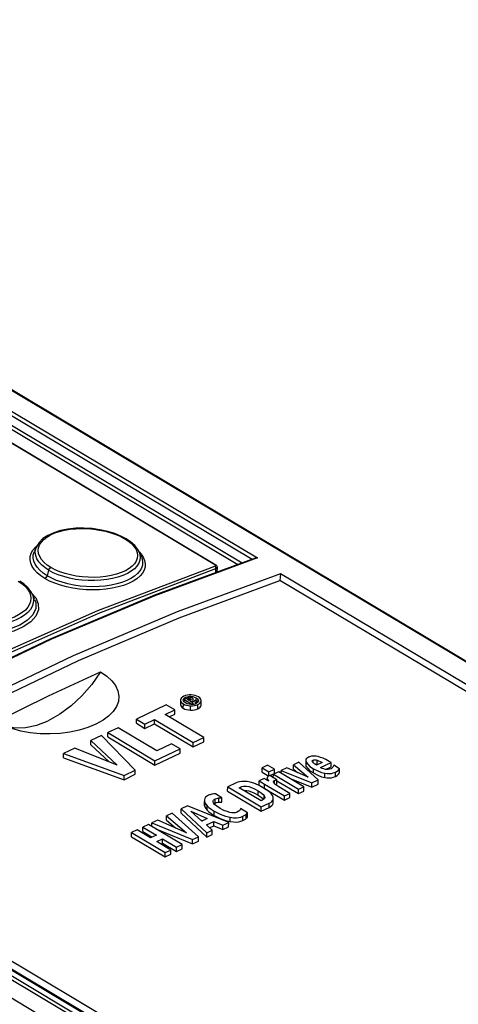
# Model space of a CAD drawing. Extents: x 0 to 594, y 0 to 420.
# Tile 38 of 41: x 540 to 549, y 120 to 139. Entities that reach past the tile are written whole.
import ezdxf

# ---------------------------------------------------------------- set-up
doc = ezdxf.new("R2010")
doc.units = 0
doc.header["$LTSCALE"] = 32.67
doc.layers.get('0').update_dxf_attribs({"linetype": 'CONTINUOUS'})

msp = doc.modelspace()

# ---------------------------------------------------------------- linework, layer by layer
at = {"color": 9, "linetype": 'CONTINUOUS'}
for p, q in [((527.725, 139.453), (560.085, 120.144)), ((527.238, 139.242), (544.797, 128.765)), ((527.28, 139.304), (544.899, 128.791)), ((527.237, 139.051), (544.598, 128.692)), ((527.2, 138.991), (544.512, 128.661)), ((544.058, 128.657), (527.066, 138.796)), ((516.842, 134.274), (549.201, 114.966)), ((516.874, 134.332), (549.234, 115.024)), ((542.273, 129.17), (542.346, 129.122)), ((540.45, 128.948), (540.499, 129.008)), ((540.499, 129.008), (540.534, 129.039)), ((542.553, 128.911), (542.593, 128.869)), ((540.761, 128.547), (540.731, 128.438)), ((544.067, 128.648), (544.058, 128.657)), ((544.078, 128.501), (544.078, 128.58)), ((540.158, 128.332), (540.232, 128.283)), ((540.433, 128.084), (540.505, 128.001)), ((543.475, 126.001), (543.475, 126.033)), ((543.527, 125.976), (543.527, 125.999)), ((543.55, 125.972), (543.55, 126.007)), ((543.574, 125.984), (543.574, 126.004)), ((543.58, 126.031), (543.58, 126.051)), ((543.686, 125.963), (543.686, 126.021)), ((543.43, 125.815), (543.431, 125.9)), ((543.571, 125.777), (543.572, 125.862)), ((543.717, 125.804), (543.717, 125.888)), ((543.783, 125.878), (543.783, 125.882)), ((545.869, 124.658), (545.87, 124.743)), ((546.002, 124.74), (546.002, 124.789)), ((546.008, 124.533), (546.008, 124.617)), ((546.083, 124.703), (546.084, 124.788)), ((545.092, 124.387), (545.092, 124.426)), ((546.237, 124.442), (546.237, 124.527)), ((546.444, 124.464), (546.444, 124.549)), ((544.565, 124.224), (544.566, 124.254)), ((545.043, 124.228), (545.043, 124.313)), ((545.105, 124.38), (545.105, 124.399)), ((545.217, 124.356), (545.217, 124.359)), ((545.241, 124.318), (545.241, 124.384)), ((544.135, 123.955), (544.135, 124.04)), ((544.913, 124.095), (544.913, 124.18)), ((545.035, 124.019), (545.035, 124.077)), ((543.851, 123.883), (543.851, 123.968)), ((543.905, 123.796), (543.905, 123.881)), ((544.061, 123.934), (544.061, 124.018)), ((545.131, 123.848), (545.131, 123.933)), ((544.043, 123.693), (544.043, 123.777)), ((544.358, 123.571), (544.358, 123.655)), ((544.61, 123.59), (544.611, 123.674)), ((544.677, 123.63), (544.677, 123.715))]:
    msp.add_line(p, q, dxfattribs=at)
at = {"color": 7, "linetype": 'CONTINUOUS'}
for p, q in [((527.746, 139.451), (560.105, 120.143)), ((527.083, 138.795), (544.075, 128.656)), ((548.877, 114.785), (516.544, 134.078)), ((540.519, 129.014), (540.478, 128.922)), ((542.6, 128.804), (542.553, 128.912)), ((544.104, 128.511), (544.105, 128.609)), ((543.351, 127.608), (545.342, 128.348)), ((558.423, 120.543), (545.342, 128.348)), ((545.357, 128.479), (545.344, 128.348)), ((558.706, 120.514), (545.357, 128.479)), ((540.483, 127.972), (540.439, 128.074)), ((543.447, 125.94), (543.448, 125.988)), ((543.505, 126.015), (543.448, 125.988)), ((543.448, 125.988), (543.596, 125.899)), ((543.526, 126.024), (543.505, 126.015)), ((543.505, 125.988), (543.527, 125.999)), ((543.541, 125.967), (543.505, 125.988)), ((543.544, 126.029), (543.526, 126.024)), ((543.56, 126.031), (543.544, 126.029)), ((543.575, 126.03), (543.56, 126.031)), ((543.574, 125.984), (543.566, 125.979)), ((543.592, 126.026), (543.575, 126.03)), ((543.584, 125.994), (543.583, 125.991)), ((543.61, 126.017), (543.592, 126.026)), ((543.628, 125.995), (543.628, 125.997)), ((543.628, 125.973), (543.628, 125.997)), ((543.784, 125.966), (543.781, 125.984)), ((543.093, 125.882), (542.5, 125.601)), ((543.262, 125.782), (543.093, 125.882)), ((543.376, 125.979), (543.376, 125.974)), ((543.376, 125.974), (543.376, 125.889)), ((543.404, 125.919), (543.431, 125.9)), ((543.428, 125.978), (543.428, 125.98)), ((543.473, 125.92), (543.446, 125.94)), ((543.566, 125.979), (543.541, 125.967)), ((543.565, 125.953), (543.58, 125.959)), ((543.628, 125.915), (543.565, 125.953)), ((543.58, 125.944), (543.58, 125.959)), ((543.58, 125.959), (543.679, 125.939)), ((543.61, 125.889), (543.58, 125.889)), ((543.596, 125.899), (543.628, 125.915)), ((543.596, 125.889), (543.596, 125.899)), ((543.636, 125.892), (543.61, 125.889)), ((543.717, 125.957), (543.612, 125.976)), ((543.628, 125.891), (543.628, 125.915)), ((543.679, 125.939), (543.717, 125.957)), ((543.679, 125.905), (543.679, 125.939)), ((543.705, 125.919), (543.685, 125.908)), ((543.719, 125.932), (543.705, 125.919)), ((543.717, 125.929), (543.717, 125.957)), ((543.717, 125.888), (543.746, 125.905)), ((543.732, 125.963), (543.731, 125.961)), ((543.746, 125.905), (543.766, 125.922)), ((543.783, 125.882), (543.784, 125.966)), ((543.783, 125.878), (543.783, 125.882)), ((543.784, 125.963), (543.784, 125.966)), ((542.5, 125.516), (542.5, 125.601)), ((542.5, 125.601), (542.669, 125.5)), ((542.669, 125.5), (542.861, 125.592)), ((542.861, 125.507), (542.861, 125.592)), ((542.861, 125.592), (543.627, 125.135)), ((543.068, 125.69), (543.262, 125.782)), ((543.834, 125.233), (543.068, 125.69)), ((543.147, 125.643), (543.261, 125.697)), ((543.261, 125.697), (543.262, 125.782)), ((542.139, 125.43), (541.932, 125.332)), ((542.905, 124.972), (542.139, 125.43)), ((542.5, 125.516), (542.668, 125.416)), ((542.668, 125.416), (542.861, 125.507)), ((542.668, 125.416), (542.669, 125.5)), ((542.861, 125.507), (543.627, 125.05)), ((541.812, 125.275), (541.599, 125.174)), ((542.479, 124.59), (541.812, 125.275)), ((541.932, 125.247), (541.932, 125.332)), ((541.932, 125.332), (542.866, 124.774)), ((541.932, 125.247), (542.866, 124.689)), ((543.627, 125.135), (543.834, 125.233)), ((543.834, 125.148), (543.834, 125.233)), ((541.281, 125.023), (541.057, 124.917)), ((542.119, 124.69), (541.281, 125.023)), ((541.599, 125.089), (541.599, 125.174)), ((541.599, 125.174), (542.119, 124.69)), ((541.599, 125.089), (541.96, 124.753)), ((542.866, 124.774), (543.367, 125.012)), ((543.199, 125.112), (542.905, 124.972)), ((543.367, 125.012), (543.199, 125.112)), ((543.367, 124.927), (543.367, 125.012)), ((543.627, 125.05), (543.834, 125.148)), ((543.627, 125.05), (543.627, 125.135)), ((541.057, 124.832), (541.057, 124.917)), ((541.057, 124.917), (542.255, 124.484)), ((541.057, 124.832), (542.255, 124.4)), ((542.866, 124.689), (543.367, 124.927)), ((542.866, 124.689), (542.866, 124.774)), ((544.995, 124.552), (544.996, 124.637)), ((545.102, 124.687), (544.996, 124.637)), ((544.996, 124.637), (545.129, 124.557)), ((545.236, 124.608), (545.102, 124.687)), ((545.482, 124.633), (545.371, 124.58)), ((545.903, 124.452), (545.482, 124.633)), ((545.718, 124.745), (545.613, 124.695)), ((545.613, 124.61), (545.613, 124.695)), ((545.613, 124.695), (545.903, 124.452)), ((546.105, 124.395), (545.718, 124.745)), ((545.859, 124.781), (545.859, 124.696)), ((545.87, 124.743), (545.897, 124.705)), ((545.985, 124.765), (545.985, 124.769)), ((546.036, 124.711), (546.044, 124.711)), ((546.044, 124.711), (546.062, 124.709)), ((546.062, 124.709), (546.083, 124.703)), ((546.18, 124.742), (546.069, 124.689)), ((546.083, 124.703), (546.091, 124.7)), ((546.151, 124.641), (546.359, 124.739)), ((546.251, 124.604), (546.359, 124.655)), ((546.359, 124.739), (546.323, 124.761)), ((546.359, 124.655), (546.359, 124.739)), ((546.384, 124.635), (546.377, 124.629)), ((546.529, 124.618), (546.413, 124.685)), ((546.529, 124.533), (546.529, 124.618)), ((542.255, 124.484), (542.479, 124.59)), ((542.255, 124.4), (542.479, 124.506)), ((542.255, 124.4), (542.255, 124.484)), ((542.479, 124.506), (542.479, 124.59)), ((544.995, 124.552), (545.129, 124.472)), ((545.091, 124.433), (545.092, 124.426)), ((545.091, 124.426), (545.091, 124.387)), ((545.144, 124.48), (545.128, 124.473)), ((545.129, 124.557), (545.236, 124.608)), ((545.129, 124.472), (545.129, 124.557)), ((545.144, 124.48), (545.235, 124.523)), ((545.283, 124.397), (545.144, 124.48)), ((545.214, 124.438), (545.215, 124.506)), ((545.321, 124.557), (545.215, 124.506)), ((545.215, 124.506), (545.713, 124.209)), ((545.235, 124.523), (545.236, 124.608)), ((545.819, 124.259), (545.321, 124.557)), ((545.371, 124.527), (545.371, 124.58)), ((545.371, 124.58), (545.979, 124.335)), ((545.533, 124.43), (545.979, 124.25)), ((545.613, 124.61), (545.695, 124.542)), ((546.444, 124.549), (546.479, 124.568)), ((544.309, 124.173), (544.31, 124.258)), ((544.478, 124.338), (544.31, 124.258)), ((544.31, 124.258), (544.977, 123.86)), ((544.537, 124.241), (544.566, 124.254)), ((544.971, 123.981), (544.537, 124.241)), ((545.028, 124.235), (544.92, 124.293)), ((544.935, 124.289), (544.936, 124.374)), ((545.033, 124.42), (544.936, 124.374)), ((545, 124.253), (545.043, 124.228)), ((545.115, 124.176), (545.028, 124.235)), ((545.126, 124.368), (545.033, 124.42)), ((545.043, 124.313), (545.437, 124.078)), ((545.043, 124.228), (545.437, 123.993)), ((545.099, 124.409), (545.105, 124.399)), ((545.217, 124.357), (545.217, 124.359)), ((545.256, 124.305), (545.269, 124.309)), ((545.269, 124.309), (545.283, 124.312)), ((545.283, 124.312), (545.283, 124.397)), ((545.283, 124.38), (545.713, 124.124)), ((545.543, 124.128), (545.321, 124.261)), ((545.713, 124.209), (545.819, 124.259)), ((545.819, 124.175), (545.819, 124.259)), ((545.979, 124.335), (546.105, 124.395)), ((545.979, 124.25), (545.979, 124.335)), ((545.979, 124.25), (546.105, 124.31)), ((546.105, 124.31), (546.105, 124.395)), ((544.195, 124.042), (544.071, 124.122)), ((544.195, 123.957), (544.195, 124.042)), ((544.309, 124.173), (544.977, 123.775)), ((544.913, 124.095), (544.972, 124.056)), ((544.972, 124.056), (545.011, 124.022)), ((545.212, 124.036), (545.211, 124.054)), ((545.212, 123.951), (545.212, 124.036)), ((545.437, 124.078), (545.543, 124.128)), ((545.437, 123.993), (545.437, 124.078)), ((545.437, 123.993), (545.543, 124.044)), ((545.543, 124.044), (545.543, 124.128)), ((545.713, 124.124), (545.713, 124.209)), ((545.713, 124.124), (545.819, 124.175)), ((543.511, 123.879), (543.388, 123.821)), ((544.33, 123.553), (543.511, 123.879)), ((543.849, 123.968), (543.848, 123.908)), ((543.849, 123.993), (543.851, 123.968)), ((543.849, 123.908), (543.851, 123.883)), ((543.851, 123.968), (543.86, 123.943)), ((543.86, 123.943), (543.877, 123.915)), ((543.877, 123.915), (543.905, 123.881)), ((543.905, 123.881), (543.938, 123.85)), ((544.043, 123.923), (544.061, 123.934)), ((545.006, 123.998), (544.971, 123.981)), ((544.977, 123.86), (545.131, 123.933)), ((544.977, 123.775), (544.977, 123.86)), ((544.977, 123.775), (545.131, 123.848)), ((545.011, 124.022), (545.021, 124.01)), ((545.131, 123.933), (545.163, 123.951)), ((543.208, 123.735), (543.094, 123.681)), ((543.094, 123.597), (543.094, 123.681)), ((543.094, 123.681), (543.494, 123.349)), ((543.732, 123.269), (543.208, 123.735)), ((543.388, 123.736), (543.388, 123.821)), ((543.388, 123.821), (543.898, 123.348)), ((543.388, 123.736), (543.898, 123.263)), ((543.577, 123.773), (543.903, 123.63)), ((543.797, 123.58), (543.577, 123.773)), ((544.706, 123.744), (544.562, 123.826)), ((544.706, 123.66), (544.706, 123.744)), ((548.429, 115.609), (535.08, 123.574)), ((548.444, 115.78), (535.363, 123.585)), ((542.74, 123.513), (542.629, 123.461)), ((542.629, 123.376), (542.629, 123.461)), ((542.629, 123.461), (542.896, 123.302)), ((543.407, 123.115), (542.74, 123.513)), ((542.924, 123.601), (542.804, 123.544)), ((542.804, 123.475), (542.804, 123.544)), ((542.804, 123.544), (543.613, 123.213)), ((543.494, 123.349), (542.924, 123.601)), ((543.094, 123.597), (543.276, 123.446)), ((543.769, 123.604), (543.81, 123.586)), ((543.903, 123.63), (543.797, 123.58)), ((543.889, 123.503), (544.038, 123.574)), ((544.005, 123.399), (543.889, 123.503)), ((543.951, 123.448), (544.037, 123.489)), ((544.037, 123.489), (544.038, 123.574)), ((544.037, 123.489), (544.216, 123.414)), ((544.038, 123.574), (544.216, 123.499)), ((544.216, 123.499), (544.33, 123.553)), ((544.216, 123.414), (544.216, 123.499)), ((544.216, 123.414), (544.329, 123.468)), ((544.268, 123.592), (544.358, 123.571)), ((544.329, 123.468), (544.33, 123.553)), ((535.38, 123.425), (548.455, 115.624)), ((542.402, 123.269), (542.403, 123.353)), ((542.402, 123.269), (543.07, 122.87)), ((542.513, 123.406), (542.403, 123.353)), ((542.403, 123.353), (543.07, 122.955)), ((542.779, 123.247), (542.513, 123.406)), ((542.629, 123.376), (542.816, 123.264)), ((542.896, 123.302), (542.779, 123.247)), ((542.888, 123.425), (543.612, 123.128)), ((543.613, 123.213), (543.732, 123.269)), ((543.732, 123.185), (543.732, 123.269)), ((543.898, 123.348), (544.005, 123.399)), ((543.898, 123.263), (543.898, 123.348)), ((543.898, 123.263), (544.005, 123.314)), ((544.005, 123.314), (544.005, 123.399)), ((542.903, 123.173), (543.019, 123.228)), ((543.18, 123.007), (542.903, 123.173)), ((542.982, 123.126), (543.019, 123.143)), ((543.019, 123.143), (543.019, 123.228)), ((543.019, 123.228), (543.297, 123.063)), ((543.019, 123.143), (543.296, 122.978)), ((543.296, 122.978), (543.297, 123.063)), ((543.297, 123.063), (543.407, 123.115)), ((543.407, 123.03), (543.407, 123.115)), ((543.612, 123.128), (543.613, 123.213)), ((543.612, 123.128), (543.732, 123.185)), ((543.07, 122.955), (543.18, 123.007)), ((543.07, 122.87), (543.07, 122.955)), ((543.07, 122.87), (543.18, 122.923)), ((543.18, 122.923), (543.18, 123.007)), ((543.296, 122.978), (543.407, 123.03))]:
    msp.add_line(p, q, dxfattribs=at)
for points in [[(542.299, 129.169), (542.206, 129.219), (542.074, 129.274), (541.931, 129.318), (541.779, 129.351), (541.621, 129.373), (541.459, 129.383), (541.299, 129.379), (541.143, 129.363), (540.997, 129.334), (540.863, 129.292), (540.746, 129.238), (540.648, 129.174), (540.573, 129.1), (540.519, 129.014)], [(542.468, 129.037), (542.384, 129.113), (542.299, 129.169)], [(542.553, 128.912), (542.529, 128.958), (542.468, 129.037)], [(544.856, 128.787), (542.857, 128.053), (540.802, 127.188), (538.745, 126.21), (536.69, 125.122)], [(544.856, 128.787), (544.859, 128.788), (544.872, 128.791), (544.885, 128.792), (544.899, 128.791)], [(544.105, 128.609), (544.103, 128.62), (544.097, 128.636), (544.084, 128.65), (544.075, 128.656)], [(545.357, 128.479), (543.307, 127.724), (541.249, 126.854), (539.188, 125.87), (537.13, 124.776), (535.08, 123.574)], [(540.348, 128.206), (540.266, 128.279), (540.187, 128.332)], [(540.438, 128.074), (540.409, 128.129), (540.348, 128.206)], [(535.363, 123.585), (537.354, 124.746), (539.353, 125.805), (541.353, 126.76), (543.351, 127.608)], [(539.722, 125.551), (540.757, 126.058), (541.792, 126.538)], [(541.792, 126.538), (541.615, 126.288), (541.418, 126.061), (541.205, 125.862), (540.981, 125.696), (540.752, 125.568)], [(541.792, 126.538), (541.915, 126.453), (542.015, 126.36), (542.089, 126.262), (542.135, 126.159), (542.154, 126.055), (542.144, 125.951), (542.105, 125.849), (542.04, 125.751), (541.949, 125.659), (541.839, 125.578)], [(543.442, 126.052), (543.414, 126.036), (543.395, 126.019), (543.382, 126), (543.376, 125.979)], [(543.428, 125.98), (543.432, 125.995), (543.44, 126.009)], [(543.44, 126.009), (543.454, 126.021), (543.475, 126.033)], [(543.588, 126.079), (543.548, 126.079), (543.511, 126.074), (543.477, 126.066), (543.442, 126.052)], [(543.475, 126.033), (543.5, 126.042), (543.524, 126.048), (543.551, 126.051), (543.58, 126.051)], [(543.527, 125.999), (543.535, 126.002), (543.543, 126.005), (543.55, 126.007)], [(543.55, 126.007), (543.559, 126.008), (543.566, 126.007), (543.574, 126.004)], [(543.574, 126.004), (543.581, 125.999), (543.583, 125.995), (543.584, 125.994)], [(543.583, 125.991), (543.58, 125.988), (543.574, 125.984)], [(543.58, 126.051), (543.616, 126.047), (543.651, 126.037), (543.686, 126.021)], [(543.729, 126.041), (543.696, 126.057), (543.663, 126.068), (543.628, 126.075), (543.588, 126.079)], [(543.628, 125.997), (543.627, 126.002), (543.622, 126.009), (543.61, 126.017)], [(543.612, 125.976), (543.621, 125.982), (543.626, 125.989), (543.628, 125.995)], [(543.686, 126.021), (543.713, 126), (543.727, 125.981), (543.732, 125.963)], [(543.781, 125.984), (543.772, 126.004), (543.755, 126.022), (543.729, 126.041)], [(543.376, 125.974), (543.378, 125.957), (543.388, 125.938), (543.404, 125.919)], [(543.376, 125.889), (543.378, 125.873), (543.387, 125.853), (543.404, 125.834), (543.43, 125.815)], [(543.446, 125.94), (543.432, 125.96), (543.428, 125.978)], [(543.43, 125.815), (543.462, 125.799), (543.496, 125.788), (543.532, 125.781), (543.571, 125.777)], [(543.431, 125.9), (543.463, 125.884), (543.496, 125.873), (543.532, 125.866), (543.572, 125.862)], [(543.58, 125.889), (543.544, 125.894), (543.509, 125.903), (543.473, 125.92)], [(543.571, 125.777), (543.613, 125.778), (543.649, 125.782), (543.684, 125.791), (543.717, 125.804)], [(543.572, 125.862), (543.613, 125.862), (543.65, 125.867), (543.684, 125.875), (543.717, 125.888)], [(543.685, 125.908), (543.661, 125.898), (543.636, 125.892)], [(543.717, 125.804), (543.746, 125.82), (543.766, 125.838), (543.778, 125.857), (543.783, 125.878)], [(543.731, 125.961), (543.728, 125.945), (543.719, 125.932)], [(543.766, 125.922), (543.778, 125.941), (543.784, 125.963)], [(539.752, 125.535), (539.897, 125.47), (540.092, 125.43), (540.303, 125.434), (540.525, 125.48), (540.752, 125.568)], [(541.839, 125.578), (541.697, 125.499), (541.539, 125.434), (541.366, 125.381), (541.183, 125.342), (540.99, 125.316), (540.792, 125.306), (540.593, 125.31), (540.397, 125.33), (540.208, 125.364), (540.03, 125.413), (539.867, 125.476)], [(545.91, 124.844), (545.885, 124.828), (545.869, 124.812), (545.861, 124.793), (545.859, 124.781)], [(545.952, 124.86), (545.934, 124.853), (545.92, 124.848), (545.91, 124.844)], [(546.031, 124.867), (545.997, 124.867), (545.971, 124.864), (545.952, 124.86)], [(546.153, 124.842), (546.103, 124.857), (546.063, 124.864), (546.031, 124.867)], [(546.323, 124.761), (546.256, 124.798), (546.2, 124.825), (546.153, 124.842)], [(545.859, 124.781), (545.86, 124.771), (545.87, 124.743)], [(545.859, 124.696), (545.86, 124.686), (545.869, 124.658)], [(545.869, 124.658), (545.896, 124.62), (545.94, 124.578), (546.008, 124.533)], [(545.897, 124.705), (545.941, 124.663), (546.008, 124.617)], [(545.985, 124.769), (545.985, 124.774), (545.991, 124.781), (546.002, 124.789)], [(546.005, 124.736), (545.995, 124.747), (545.989, 124.756), (545.985, 124.765)], [(546.002, 124.789), (546.015, 124.793), (546.029, 124.796), (546.044, 124.796), (546.062, 124.794), (546.084, 124.788)], [(546.039, 124.709), (546.028, 124.717), (546.016, 124.726), (546.005, 124.736)], [(546.008, 124.617), (546.094, 124.572), (546.17, 124.544), (546.237, 124.527)], [(546.069, 124.689), (546.062, 124.694), (546.052, 124.701), (546.039, 124.709)], [(546.084, 124.788), (546.113, 124.776), (546.145, 124.761), (546.18, 124.742)], [(546.251, 124.604), (546.218, 124.612), (546.184, 124.624), (546.151, 124.641)], [(546.377, 124.629), (546.37, 124.624), (546.361, 124.618), (546.353, 124.614)], [(546.395, 124.647), (546.39, 124.641), (546.384, 124.635)], [(546.413, 124.685), (546.409, 124.673), (546.403, 124.661), (546.395, 124.647)], [(546.479, 124.568), (546.507, 124.591), (546.529, 124.618)], [(545.098, 124.451), (545.093, 124.443), (545.091, 124.435), (545.091, 124.433)], [(545.092, 124.426), (545.095, 124.418), (545.099, 124.409)], [(545.128, 124.473), (545.114, 124.465), (545.104, 124.458), (545.098, 124.451)], [(546.008, 124.533), (546.094, 124.488), (546.17, 124.459), (546.237, 124.442)], [(546.237, 124.527), (546.284, 124.52), (546.326, 124.52), (546.365, 124.524), (546.404, 124.533), (546.444, 124.549)], [(546.237, 124.442), (546.284, 124.436), (546.326, 124.435), (546.365, 124.439), (546.404, 124.448), (546.444, 124.464)], [(546.353, 124.614), (546.328, 124.605), (546.304, 124.601), (546.28, 124.601), (546.251, 124.604)], [(546.444, 124.464), (546.479, 124.484), (546.507, 124.506), (546.529, 124.533)], [(544.698, 124.362), (544.637, 124.366), (544.588, 124.365), (544.547, 124.36), (544.51, 124.351), (544.478, 124.338)], [(544.566, 124.254), (544.593, 124.264), (544.621, 124.27), (544.651, 124.272), (544.686, 124.27), (544.728, 124.262), (544.779, 124.246), (544.84, 124.22), (544.913, 124.18)], [(544.92, 124.293), (544.831, 124.33), (544.758, 124.352), (544.698, 124.362)], [(544.935, 124.289), (544.965, 124.273), (545, 124.253)], [(544.936, 124.374), (544.965, 124.358), (545.001, 124.338), (545.043, 124.313)], [(545.105, 124.399), (545.12, 124.378), (545.126, 124.368)], [(545.217, 124.359), (545.22, 124.367), (545.228, 124.375), (545.241, 124.384)], [(545.231, 124.328), (545.222, 124.34), (545.218, 124.35), (545.217, 124.357)], [(545.269, 124.295), (545.254, 124.307), (545.242, 124.318), (545.231, 124.328)], [(545.241, 124.384), (545.255, 124.389), (545.269, 124.394), (545.283, 124.397)], [(545.321, 124.261), (545.303, 124.272), (545.285, 124.284), (545.269, 124.295)], [(543.913, 124.082), (543.889, 124.069), (543.87, 124.052), (543.856, 124.03), (543.849, 124.003), (543.849, 123.993)], [(543.964, 124.103), (543.948, 124.097), (543.931, 124.09), (543.913, 124.082)], [(544.008, 124.115), (543.993, 124.112), (543.978, 124.108), (543.964, 124.103)], [(544.071, 124.122), (544.055, 124.121), (544.034, 124.119), (544.008, 124.115)], [(544.061, 124.018), (544.089, 124.03), (544.113, 124.037), (544.135, 124.04)], [(544.135, 124.04), (544.159, 124.041), (544.179, 124.042), (544.195, 124.042)], [(544.628, 124.186), (544.651, 124.187), (544.686, 124.185), (544.728, 124.177), (544.779, 124.161), (544.84, 124.135), (544.913, 124.095)], [(544.913, 124.18), (544.972, 124.141), (545.011, 124.107), (545.035, 124.077)], [(545.046, 124.046), (545.045, 124.039), (545.039, 124.024), (545.027, 124.011), (545.006, 123.998)], [(545.035, 124.077), (545.045, 124.056), (545.046, 124.046)], [(545.211, 124.054), (545.199, 124.088), (545.169, 124.128), (545.115, 124.176)], [(545.163, 123.951), (545.186, 123.971), (545.202, 123.994), (545.211, 124.021), (545.212, 124.036)], [(543.851, 123.883), (543.859, 123.859), (543.877, 123.83), (543.905, 123.796)], [(543.938, 123.85), (543.983, 123.816), (544.043, 123.777)], [(544.022, 123.971), (544.024, 123.981), (544.031, 123.995), (544.043, 124.008), (544.061, 124.018)], [(544.03, 123.942), (544.023, 123.964), (544.022, 123.971)], [(544.159, 123.83), (544.092, 123.874), (544.052, 123.911), (544.03, 123.942)], [(544.061, 123.934), (544.089, 123.945), (544.113, 123.952), (544.135, 123.955)], [(544.135, 123.955), (544.159, 123.957), (544.179, 123.957), (544.195, 123.957)], [(545.131, 123.848), (545.162, 123.866), (545.186, 123.886), (545.202, 123.909), (545.211, 123.936), (545.212, 123.951)], [(543.905, 123.796), (543.938, 123.766), (543.983, 123.731), (544.043, 123.693)], [(544.043, 123.777), (544.164, 123.715), (544.268, 123.677), (544.358, 123.655)], [(544.043, 123.693), (544.164, 123.63), (544.268, 123.592)], [(544.353, 123.752), (544.297, 123.767), (544.232, 123.791), (544.159, 123.83)], [(544.5, 123.759), (544.48, 123.751), (544.457, 123.746), (544.429, 123.744), (544.395, 123.746), (544.353, 123.752)], [(544.358, 123.655), (544.427, 123.646), (544.482, 123.645), (544.529, 123.65), (544.571, 123.659), (544.611, 123.674)], [(544.551, 123.799), (544.542, 123.786), (544.526, 123.773), (544.5, 123.759)], [(544.562, 123.826), (544.561, 123.82), (544.557, 123.811), (544.551, 123.799)], [(544.611, 123.674), (544.64, 123.689), (544.662, 123.703), (544.677, 123.715)], [(544.677, 123.715), (544.691, 123.727), (544.7, 123.737), (544.706, 123.744)], [(544.677, 123.63), (544.69, 123.642), (544.7, 123.652), (544.706, 123.66)], [(544.358, 123.571), (544.426, 123.562), (544.482, 123.561), (544.529, 123.565), (544.571, 123.575), (544.61, 123.59)], [(544.61, 123.59), (544.639, 123.605), (544.661, 123.618), (544.677, 123.63)]]:
    msp.add_lwpolyline(points, dxfattribs=at)
at = {"color": 9, "linetype": 'CONTINUOUS'}
for points in [[(540.585, 128.818), (540.563, 128.877), (540.555, 128.937), (540.561, 128.995), (540.582, 129.052), (540.617, 129.107), (540.666, 129.159), (540.726, 129.206), (540.799, 129.249), (540.883, 129.286), (540.976, 129.317), (541.077, 129.342), (541.185, 129.36), (541.3, 129.371), (541.418, 129.375), (541.536, 129.372), (541.655, 129.362), (541.772, 129.345), (541.886, 129.321), (541.994, 129.291), (542.096, 129.256), (542.19, 129.215), (542.273, 129.17)], [(542.299, 129.169), (542.289, 129.173), (542.273, 129.17)], [(542.346, 129.122), (542.408, 129.069), (542.458, 129.014), (542.494, 128.958), (542.516, 128.901), (542.524, 128.843), (542.518, 128.786)], [(540.686, 128.383), (540.605, 128.437), (540.535, 128.496), (540.478, 128.558), (540.435, 128.623), (540.407, 128.689), (540.395, 128.756), (540.398, 128.821), (540.416, 128.886), (540.45, 128.948)], [(540.731, 128.438), (540.651, 128.49), (540.585, 128.547), (540.531, 128.606), (540.491, 128.668), (540.465, 128.73), (540.454, 128.793), (540.457, 128.855), (540.478, 128.922)], [(540.761, 128.547), (540.683, 128.6), (540.617, 128.656), (540.565, 128.715), (540.527, 128.777), (540.504, 128.839), (540.495, 128.903), (540.502, 128.965), (540.519, 129.014)], [(542.553, 128.912), (542.568, 128.869), (542.577, 128.807), (542.57, 128.747), (542.548, 128.688), (542.512, 128.632), (542.461, 128.579), (542.398, 128.529), (542.321, 128.484), (542.233, 128.445), (542.134, 128.411), (542.027, 128.383), (541.913, 128.363), (541.793, 128.349), (541.669, 128.342), (541.544, 128.343), (541.418, 128.352), (541.295, 128.368), (541.175, 128.391), (541.06, 128.421), (540.951, 128.457), (540.851, 128.499), (540.761, 128.547)], [(544.899, 128.791), (542.863, 128.044), (540.818, 127.183), (538.769, 126.209), (536.723, 125.126)], [(540.806, 128.602), (540.732, 128.651), (540.67, 128.704), (540.621, 128.76), (540.585, 128.818)], [(542.593, 128.869), (542.635, 128.806), (542.663, 128.742), (542.676, 128.678), (542.673, 128.614), (542.655, 128.552), (542.621, 128.492), (542.572, 128.435), (542.51, 128.381), (542.434, 128.331), (542.346, 128.288), (542.247, 128.249), (542.139, 128.217), (542.022, 128.191), (541.897, 128.173), (541.769, 128.161), (541.637, 128.158), (541.505, 128.161), (541.373, 128.172), (541.243, 128.191), (541.116, 128.217), (540.995, 128.25), (540.882, 128.289), (540.779, 128.334), (540.686, 128.383)], [(542.6, 128.804), (542.612, 128.772), (542.624, 128.711), (542.621, 128.651), (542.603, 128.592), (542.571, 128.535), (542.524, 128.481), (542.465, 128.431), (542.393, 128.385), (542.309, 128.343), (542.215, 128.307), (542.112, 128.277), (542, 128.253), (541.883, 128.236), (541.762, 128.226), (541.637, 128.222), (541.511, 128.226), (541.385, 128.236), (541.262, 128.254), (541.142, 128.279), (541.028, 128.31), (540.92, 128.347), (540.821, 128.389), (540.731, 128.438)], [(542.518, 128.786), (542.498, 128.731), (542.463, 128.677), (542.414, 128.626), (542.354, 128.581), (542.282, 128.539), (542.197, 128.501), (542.103, 128.47), (542.002, 128.444), (541.895, 128.425), (541.78, 128.413), (541.662, 128.407), (541.544, 128.408), (541.426, 128.417), (541.308, 128.432), (541.195, 128.454), (541.086, 128.483), (540.983, 128.517), (540.889, 128.557), (540.806, 128.602)], [(534.754, 124.219), (537.077, 125.542), (539.406, 126.721), (541.734, 127.752), (544.055, 128.631)], [(534.784, 124.171), (537.105, 125.493), (539.432, 126.671), (541.759, 127.701), (544.078, 128.58)], [(540.761, 128.547), (540.771, 128.57), (540.787, 128.589), (540.806, 128.602)], [(544.055, 128.631), (544.066, 128.638), (544.067, 128.648)], [(544.078, 128.58), (544.076, 128.6), (544.067, 128.619), (544.055, 128.631)], [(544.058, 128.657), (544.072, 128.658), (544.075, 128.656)], [(544.078, 128.58), (544.097, 128.592), (544.105, 128.607), (544.105, 128.609)], [(540.731, 128.438), (540.721, 128.415), (540.705, 128.396), (540.686, 128.383)], [(540.232, 128.283), (540.294, 128.23), (540.343, 128.173), (540.38, 128.114), (540.402, 128.054), (540.41, 127.993), (540.403, 127.932)], [(540.505, 128.001), (540.556, 127.883), (540.56, 127.767), (540.509, 127.638), (540.406, 127.523), (540.258, 127.424), (540.073, 127.344), (539.835, 127.283), (539.567, 127.25), (539.304, 127.252), (539.033, 127.287), (538.791, 127.353), (538.573, 127.455)], [(540.483, 127.971), (540.504, 127.906), (540.504, 127.792), (540.447, 127.667), (540.34, 127.557), (540.189, 127.463), (540.017, 127.395), (539.802, 127.342), (539.566, 127.314), (539.328, 127.314), (539.067, 127.346), (538.828, 127.41), (538.615, 127.508)], [(540.439, 128.074), (540.456, 128.023), (540.464, 127.959), (540.457, 127.895), (540.436, 127.832), (540.399, 127.771), (540.348, 127.713), (540.285, 127.659), (540.208, 127.61), (540.12, 127.565), (540.021, 127.526), (539.914, 127.493), (539.8, 127.468), (539.68, 127.449), (539.557, 127.438), (539.431, 127.435), (539.306, 127.44), (539.182, 127.453), (539.062, 127.473), (538.947, 127.501), (538.838, 127.536), (538.738, 127.577), (538.648, 127.625)], [(540.403, 127.932), (540.382, 127.873), (540.347, 127.815), (540.299, 127.76), (540.239, 127.71), (540.166, 127.663), (540.082, 127.62), (539.988, 127.584), (539.888, 127.553), (539.78, 127.529), (539.665, 127.512), (539.548, 127.502), (539.429, 127.499), (539.311, 127.504), (539.193, 127.516), (539.079, 127.535), (538.97, 127.562), (538.868, 127.595), (538.774, 127.634), (538.691, 127.679)]]:
    msp.add_lwpolyline(points, dxfattribs=at)

doc.saveas('drawing.dxf')
